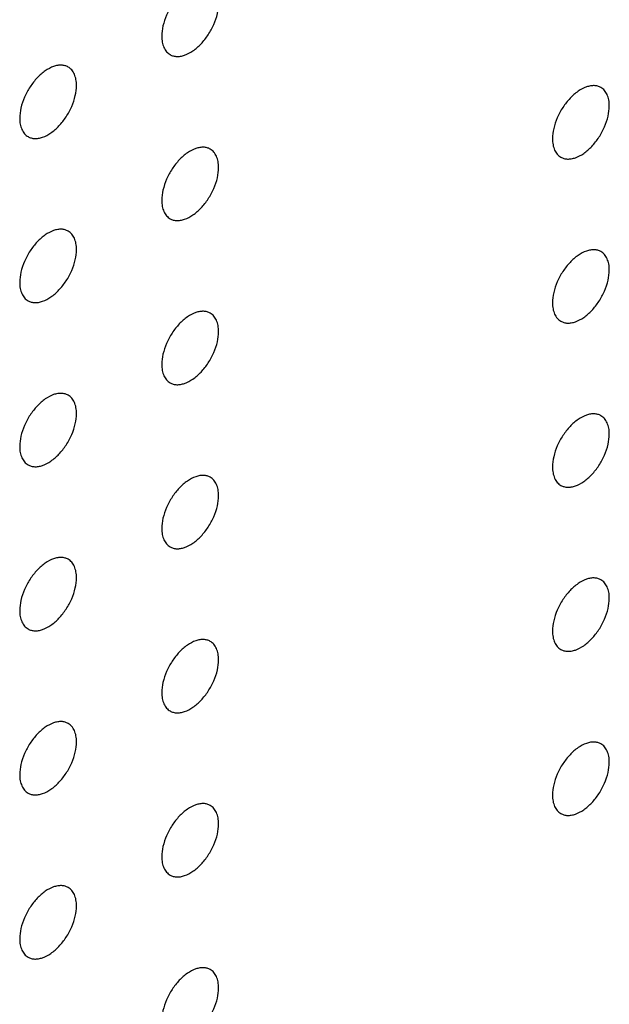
# Model space of a CAD drawing. Header units: inches. Extents: x 0 to 34, y 0 to 22.
# Tile 67 of 176: x 27.279 to 27.573, y 6.961 to 7.451. Entities that reach past the tile are written whole.
import ezdxf

# ---------------------------------------------------------------- set-up
doc = ezdxf.new("R2010")
doc.units = ezdxf.units.IN
doc.header["$LTSCALE"] = 1.87
doc.header["$MEASUREMENT"] = 0
doc.layers.add('02___PRT_ALL_AXES', color=7, linetype='CONTINUOUS')

msp = doc.modelspace()

# ---------------------------------------------------------------- linework, layer by layer
at = {"layer": '02___PRT_ALL_AXES', "color": 7, "linetype": 'CONTINUOUS'}
for points, knots in [([(27.37412, 7.46849), (27.37363, 7.46877), (27.37255, 7.46922), (27.37075, 7.46949), (27.36883, 7.46934), (27.36603, 7.4686), (27.36245, 7.46664), (27.35849, 7.46314), (27.355, 7.45867), (27.35224, 7.45358), (27.35047, 7.4483), (27.34998, 7.44471), (27.34998, 7.443)], [0, 0, 0, 0, 0.042842, 0.087441, 0.135298, 0.187275, 0.304489, 0.438213, 0.582466, 0.729664, 0.871609, 1, 1, 1, 1]), ([(27.35412, 7.43385), (27.35462, 7.43356), (27.3557, 7.43311), (27.3575, 7.43285), (27.35942, 7.43299), (27.36222, 7.43374), (27.3658, 7.43569), (27.36975, 7.43919), (27.37325, 7.44366), (27.37601, 7.44875), (27.37778, 7.45403), (27.37827, 7.45763), (27.37827, 7.45933)], [0, 0, 0, 0, 0.042842, 0.087441, 0.135298, 0.187275, 0.304489, 0.438213, 0.582466, 0.729664, 0.871609, 1, 1, 1, 1]), ([(27.34998, 7.443), (27.34998, 7.44199), (27.35014, 7.44007), (27.35092, 7.43742), (27.35222, 7.43526), (27.35346, 7.43423), (27.35412, 7.43385)], [0, 0, 0, 0, 0.288094, 0.548173, 0.782164, 1, 1, 1, 1]), ([(27.30341, 7.42766), (27.30292, 7.42794), (27.30183, 7.4284), (27.30004, 7.42866), (27.29811, 7.42851), (27.29532, 7.42777), (27.29173, 7.42582), (27.28778, 7.42231), (27.28429, 7.41784), (27.28153, 7.41276), (27.27976, 7.40747), (27.27927, 7.40388), (27.27927, 7.40217)], [0, 0, 0, 0, 0.042842, 0.087441, 0.135298, 0.187275, 0.304489, 0.438213, 0.582466, 0.729664, 0.871609, 1, 1, 1, 1]), ([(27.30756, 7.4185), (27.30756, 7.41951), (27.3074, 7.42143), (27.30662, 7.42408), (27.30531, 7.42624), (27.30407, 7.42728), (27.30341, 7.42766)], [0, 0, 0, 0, 0.288094, 0.548173, 0.782164, 1, 1, 1, 1]), ([(27.28341, 7.39302), (27.28391, 7.39274), (27.28499, 7.39228), (27.28679, 7.39202), (27.28871, 7.39217), (27.29151, 7.39291), (27.29509, 7.39486), (27.29904, 7.39837), (27.30254, 7.40284), (27.3053, 7.40792), (27.30707, 7.41321), (27.30756, 7.4168), (27.30756, 7.4185)], [0, 0, 0, 0, 0.042842, 0.087441, 0.135298, 0.187275, 0.304489, 0.438213, 0.582466, 0.729664, 0.871609, 1, 1, 1, 1]), ([(27.56858, 7.41747), (27.56809, 7.41775), (27.567, 7.4182), (27.56521, 7.41847), (27.56328, 7.41832), (27.56048, 7.41758), (27.5569, 7.41562), (27.55295, 7.41212), (27.54945, 7.40765), (27.54669, 7.40256), (27.54492, 7.39728), (27.54444, 7.39369), (27.54444, 7.39198)], [0, 0, 0, 0, 0.042842, 0.087441, 0.135298, 0.187275, 0.304489, 0.438213, 0.582466, 0.729664, 0.871609, 1, 1, 1, 1]), ([(27.57272, 7.40831), (27.57272, 7.40932), (27.57256, 7.41124), (27.57178, 7.41389), (27.57048, 7.41605), (27.56924, 7.41709), (27.56858, 7.41747)], [0, 0, 0, 0, 0.288094, 0.548173, 0.782164, 1, 1, 1, 1]), ([(27.54858, 7.38283), (27.54907, 7.38254), (27.55016, 7.38209), (27.55195, 7.38183), (27.55388, 7.38197), (27.55668, 7.38272), (27.56026, 7.38467), (27.56421, 7.38817), (27.5677, 7.39265), (27.57046, 7.39773), (27.57223, 7.40301), (27.57272, 7.40661), (27.57272, 7.40831)], [0, 0, 0, 0, 0.042842, 0.087441, 0.135298, 0.187275, 0.304489, 0.438213, 0.582466, 0.729664, 0.871609, 1, 1, 1, 1]), ([(27.27927, 7.40217), (27.27927, 7.40117), (27.27943, 7.39924), (27.28021, 7.3966), (27.28151, 7.39444), (27.28275, 7.3934), (27.28341, 7.39302)], [0, 0, 0, 0, 0.288094, 0.548173, 0.782164, 1, 1, 1, 1]), ([(27.37412, 7.38684), (27.37363, 7.38712), (27.37255, 7.38758), (27.37075, 7.38784), (27.36883, 7.38769), (27.36603, 7.38695), (27.36245, 7.385), (27.35849, 7.38149), (27.355, 7.37702), (27.35224, 7.37194), (27.35047, 7.36665), (27.34998, 7.36306), (27.34998, 7.36135)], [0, 0, 0, 0, 0.042842, 0.087441, 0.135298, 0.187275, 0.304489, 0.438213, 0.582466, 0.729664, 0.871609, 1, 1, 1, 1]), ([(27.54444, 7.39198), (27.54444, 7.39098), (27.5446, 7.38905), (27.54537, 7.38641), (27.54668, 7.38425), (27.54792, 7.38321), (27.54858, 7.38283)], [0, 0, 0, 0, 0.288094, 0.548173, 0.782164, 1, 1, 1, 1]), ([(27.37827, 7.37768), (27.37827, 7.37869), (27.37811, 7.38062), (27.37733, 7.38326), (27.37602, 7.38542), (27.37478, 7.38646), (27.37412, 7.38684)], [0, 0, 0, 0, 0.288094, 0.548173, 0.782164, 1, 1, 1, 1]), ([(27.35412, 7.3522), (27.35462, 7.35192), (27.3557, 7.35146), (27.3575, 7.3512), (27.35942, 7.35135), (27.36222, 7.35209), (27.3658, 7.35404), (27.36975, 7.35755), (27.37325, 7.36202), (27.37601, 7.3671), (27.37778, 7.37239), (27.37827, 7.37598), (27.37827, 7.37768)], [0, 0, 0, 0, 0.042842, 0.087441, 0.135298, 0.187275, 0.304489, 0.438213, 0.582466, 0.729664, 0.871609, 1, 1, 1, 1]), ([(27.34998, 7.36135), (27.34998, 7.36035), (27.35014, 7.35842), (27.35092, 7.35578), (27.35222, 7.35362), (27.35346, 7.35258), (27.35412, 7.3522)], [0, 0, 0, 0, 0.288094, 0.548173, 0.782164, 1, 1, 1, 1]), ([(27.30341, 7.34601), (27.30292, 7.3463), (27.30183, 7.34675), (27.30004, 7.34701), (27.29811, 7.34687), (27.29532, 7.34612), (27.29173, 7.34417), (27.28778, 7.34067), (27.28429, 7.33619), (27.28153, 7.33111), (27.27976, 7.32583), (27.27927, 7.32223), (27.27927, 7.32053)], [0, 0, 0, 0, 0.042842, 0.087441, 0.135298, 0.187275, 0.304489, 0.438213, 0.582466, 0.729664, 0.871609, 1, 1, 1, 1]), ([(27.30756, 7.33686), (27.30756, 7.33786), (27.3074, 7.33979), (27.30662, 7.34243), (27.30531, 7.34459), (27.30407, 7.34563), (27.30341, 7.34601)], [0, 0, 0, 0, 0.288094, 0.548173, 0.782164, 1, 1, 1, 1]), ([(27.28341, 7.31137), (27.28391, 7.31109), (27.28499, 7.31064), (27.28679, 7.31037), (27.28871, 7.31052), (27.29151, 7.31126), (27.29509, 7.31322), (27.29904, 7.31672), (27.30254, 7.32119), (27.3053, 7.32628), (27.30707, 7.33156), (27.30756, 7.33515), (27.30756, 7.33686)], [0, 0, 0, 0, 0.042842, 0.087441, 0.135298, 0.187275, 0.304489, 0.438213, 0.582466, 0.729664, 0.871609, 1, 1, 1, 1]), ([(27.56858, 7.33582), (27.56809, 7.3361), (27.567, 7.33656), (27.56521, 7.33682), (27.56328, 7.33667), (27.56048, 7.33593), (27.5569, 7.33398), (27.55295, 7.33047), (27.54945, 7.326), (27.54669, 7.32092), (27.54492, 7.31563), (27.54444, 7.31204), (27.54444, 7.31034)], [0, 0, 0, 0, 0.042842, 0.087441, 0.135298, 0.187275, 0.304489, 0.438213, 0.582466, 0.729664, 0.871609, 1, 1, 1, 1]), ([(27.57272, 7.32667), (27.57272, 7.32767), (27.57256, 7.3296), (27.57178, 7.33224), (27.57048, 7.3344), (27.56924, 7.33544), (27.56858, 7.33582)], [0, 0, 0, 0, 0.288094, 0.548173, 0.782164, 1, 1, 1, 1]), ([(27.54858, 7.30118), (27.54907, 7.3009), (27.55016, 7.30044), (27.55195, 7.30018), (27.55388, 7.30033), (27.55668, 7.30107), (27.56026, 7.30302), (27.56421, 7.30653), (27.5677, 7.311), (27.57046, 7.31608), (27.57223, 7.32137), (27.57272, 7.32496), (27.57272, 7.32667)], [0, 0, 0, 0, 0.042842, 0.087441, 0.135298, 0.187275, 0.304489, 0.438213, 0.582466, 0.729664, 0.871609, 1, 1, 1, 1]), ([(27.27927, 7.32053), (27.27927, 7.31952), (27.27943, 7.3176), (27.28021, 7.31495), (27.28151, 7.31279), (27.28275, 7.31175), (27.28341, 7.31137)], [0, 0, 0, 0, 0.288094, 0.548173, 0.782164, 1, 1, 1, 1]), ([(27.54444, 7.31034), (27.54444, 7.30933), (27.5446, 7.30741), (27.54537, 7.30476), (27.54668, 7.3026), (27.54792, 7.30156), (27.54858, 7.30118)], [0, 0, 0, 0, 0.288094, 0.548173, 0.782164, 1, 1, 1, 1]), ([(27.37412, 7.30519), (27.37363, 7.30548), (27.37255, 7.30593), (27.37075, 7.30619), (27.36883, 7.30605), (27.36603, 7.3053), (27.36245, 7.30335), (27.35849, 7.29985), (27.355, 7.29537), (27.35224, 7.29029), (27.35047, 7.28501), (27.34998, 7.28141), (27.34998, 7.27971)], [0, 0, 0, 0, 0.042842, 0.087441, 0.135298, 0.187275, 0.304489, 0.438213, 0.582466, 0.729664, 0.871609, 1, 1, 1, 1]), ([(27.37827, 7.29604), (27.37827, 7.29705), (27.37811, 7.29897), (27.37733, 7.30161), (27.37602, 7.30377), (27.37478, 7.30481), (27.37412, 7.30519)], [0, 0, 0, 0, 0.288094, 0.548173, 0.782164, 1, 1, 1, 1]), ([(27.35412, 7.27055), (27.35462, 7.27027), (27.3557, 7.26982), (27.3575, 7.26955), (27.35942, 7.2697), (27.36222, 7.27044), (27.3658, 7.2724), (27.36975, 7.2759), (27.37325, 7.28037), (27.37601, 7.28546), (27.37778, 7.29074), (27.37827, 7.29433), (27.37827, 7.29604)], [0, 0, 0, 0, 0.042842, 0.087441, 0.135298, 0.187275, 0.304489, 0.438213, 0.582466, 0.729664, 0.871609, 1, 1, 1, 1]), ([(27.34998, 7.27971), (27.34998, 7.2787), (27.35014, 7.27678), (27.35092, 7.27413), (27.35222, 7.27197), (27.35346, 7.27093), (27.35412, 7.27055)], [0, 0, 0, 0, 0.288094, 0.548173, 0.782164, 1, 1, 1, 1]), ([(27.30341, 7.26436), (27.30292, 7.26465), (27.30183, 7.2651), (27.30004, 7.26536), (27.29811, 7.26522), (27.29532, 7.26448), (27.29173, 7.26252), (27.28778, 7.25902), (27.28429, 7.25455), (27.28153, 7.24946), (27.27976, 7.24418), (27.27927, 7.24058), (27.27927, 7.23888)], [0, 0, 0, 0, 0.042842, 0.087441, 0.135298, 0.187275, 0.304489, 0.438213, 0.582466, 0.729664, 0.871609, 1, 1, 1, 1]), ([(27.30756, 7.25521), (27.30756, 7.25622), (27.3074, 7.25814), (27.30662, 7.26079), (27.30531, 7.26295), (27.30407, 7.26398), (27.30341, 7.26436)], [0, 0, 0, 0, 0.288094, 0.548173, 0.782164, 1, 1, 1, 1]), ([(27.28341, 7.22973), (27.28391, 7.22944), (27.28499, 7.22899), (27.28679, 7.22873), (27.28871, 7.22887), (27.29151, 7.22961), (27.29509, 7.23157), (27.29904, 7.23507), (27.30254, 7.23954), (27.3053, 7.24463), (27.30707, 7.24991), (27.30756, 7.25351), (27.30756, 7.25521)], [0, 0, 0, 0, 0.042842, 0.087441, 0.135298, 0.187275, 0.304489, 0.438213, 0.582466, 0.729664, 0.871609, 1, 1, 1, 1]), ([(27.56858, 7.25417), (27.56809, 7.25446), (27.567, 7.25491), (27.56521, 7.25517), (27.56328, 7.25503), (27.56048, 7.25428), (27.5569, 7.25233), (27.55295, 7.24883), (27.54945, 7.24436), (27.54669, 7.23927), (27.54492, 7.23399), (27.54444, 7.23039), (27.54444, 7.22869)], [0, 0, 0, 0, 0.042842, 0.087441, 0.135298, 0.187275, 0.304489, 0.438213, 0.582466, 0.729664, 0.871609, 1, 1, 1, 1]), ([(27.57272, 7.24502), (27.57272, 7.24603), (27.57256, 7.24795), (27.57178, 7.2506), (27.57048, 7.25276), (27.56924, 7.25379), (27.56858, 7.25417)], [0, 0, 0, 0, 0.288094, 0.548173, 0.782164, 1, 1, 1, 1]), ([(27.54858, 7.21953), (27.54907, 7.21925), (27.55016, 7.2188), (27.55195, 7.21853), (27.55388, 7.21868), (27.55668, 7.21942), (27.56026, 7.22138), (27.56421, 7.22488), (27.5677, 7.22935), (27.57046, 7.23444), (27.57223, 7.23972), (27.57272, 7.24331), (27.57272, 7.24502)], [0, 0, 0, 0, 0.042842, 0.087441, 0.135298, 0.187275, 0.304489, 0.438213, 0.582466, 0.729664, 0.871609, 1, 1, 1, 1]), ([(27.27927, 7.23888), (27.27927, 7.23787), (27.27943, 7.23595), (27.28021, 7.2333), (27.28151, 7.23114), (27.28275, 7.23011), (27.28341, 7.22973)], [0, 0, 0, 0, 0.288094, 0.548173, 0.782164, 1, 1, 1, 1]), ([(27.54444, 7.22869), (27.54444, 7.22768), (27.5446, 7.22576), (27.54537, 7.22311), (27.54668, 7.22095), (27.54792, 7.21992), (27.54858, 7.21953)], [0, 0, 0, 0, 0.288094, 0.548173, 0.782164, 1, 1, 1, 1]), ([(27.37412, 7.22354), (27.37363, 7.22383), (27.37255, 7.22428), (27.37075, 7.22455), (27.36883, 7.2244), (27.36603, 7.22366), (27.36245, 7.2217), (27.35849, 7.2182), (27.355, 7.21373), (27.35224, 7.20864), (27.35047, 7.20336), (27.34998, 7.19977), (27.34998, 7.19806)], [0, 0, 0, 0, 0.042842, 0.087441, 0.135298, 0.187275, 0.304489, 0.438213, 0.582466, 0.729664, 0.871609, 1, 1, 1, 1]), ([(27.37827, 7.21439), (27.37827, 7.2154), (27.37811, 7.21732), (27.37733, 7.21997), (27.37602, 7.22213), (27.37478, 7.22316), (27.37412, 7.22354)], [0, 0, 0, 0, 0.288094, 0.548173, 0.782164, 1, 1, 1, 1]), ([(27.35412, 7.18891), (27.35462, 7.18862), (27.3557, 7.18817), (27.3575, 7.18791), (27.35942, 7.18805), (27.36222, 7.18879), (27.3658, 7.19075), (27.36975, 7.19425), (27.37325, 7.19872), (27.37601, 7.20381), (27.37778, 7.20909), (27.37827, 7.21269), (27.37827, 7.21439)], [0, 0, 0, 0, 0.042842, 0.087441, 0.135298, 0.187275, 0.304489, 0.438213, 0.582466, 0.729664, 0.871609, 1, 1, 1, 1]), ([(27.34998, 7.19806), (27.34998, 7.19705), (27.35014, 7.19513), (27.35092, 7.19248), (27.35222, 7.19032), (27.35346, 7.18929), (27.35412, 7.18891)], [0, 0, 0, 0, 0.288094, 0.548173, 0.782164, 1, 1, 1, 1]), ([(27.30341, 7.18272), (27.30292, 7.183), (27.30183, 7.18345), (27.30004, 7.18372), (27.29811, 7.18357), (27.29532, 7.18283), (27.29173, 7.18087), (27.28778, 7.17737), (27.28429, 7.1729), (27.28153, 7.16781), (27.27976, 7.16253), (27.27927, 7.15894), (27.27927, 7.15723)], [0, 0, 0, 0, 0.042842, 0.087441, 0.135298, 0.187275, 0.304489, 0.438213, 0.582466, 0.729664, 0.871609, 1, 1, 1, 1]), ([(27.30756, 7.17356), (27.30756, 7.17457), (27.3074, 7.17649), (27.30662, 7.17914), (27.30531, 7.1813), (27.30407, 7.18234), (27.30341, 7.18272)], [0, 0, 0, 0, 0.288094, 0.548173, 0.782164, 1, 1, 1, 1]), ([(27.28341, 7.14808), (27.28391, 7.14779), (27.28499, 7.14734), (27.28679, 7.14708), (27.28871, 7.14722), (27.29151, 7.14797), (27.29509, 7.14992), (27.29904, 7.15342), (27.30254, 7.1579), (27.3053, 7.16298), (27.30707, 7.16826), (27.30756, 7.17186), (27.30756, 7.17356)], [0, 0, 0, 0, 0.042842, 0.087441, 0.135298, 0.187275, 0.304489, 0.438213, 0.582466, 0.729664, 0.871609, 1, 1, 1, 1]), ([(27.56858, 7.17253), (27.56809, 7.17281), (27.567, 7.17326), (27.56521, 7.17353), (27.56328, 7.17338), (27.56048, 7.17264), (27.5569, 7.17068), (27.55295, 7.16718), (27.54945, 7.16271), (27.54669, 7.15762), (27.54492, 7.15234), (27.54444, 7.14875), (27.54444, 7.14704)], [0, 0, 0, 0, 0.042842, 0.087441, 0.135298, 0.187275, 0.304489, 0.438213, 0.582466, 0.729664, 0.871609, 1, 1, 1, 1]), ([(27.57272, 7.16337), (27.57272, 7.16438), (27.57256, 7.1663), (27.57178, 7.16895), (27.57048, 7.17111), (27.56924, 7.17215), (27.56858, 7.17253)], [0, 0, 0, 0, 0.288094, 0.548173, 0.782164, 1, 1, 1, 1]), ([(27.54858, 7.13789), (27.54907, 7.1376), (27.55016, 7.13715), (27.55195, 7.13689), (27.55388, 7.13703), (27.55668, 7.13778), (27.56026, 7.13973), (27.56421, 7.14323), (27.5677, 7.1477), (27.57046, 7.15279), (27.57223, 7.15807), (27.57272, 7.16167), (27.57272, 7.16337)], [0, 0, 0, 0, 0.042842, 0.087441, 0.135298, 0.187275, 0.304489, 0.438213, 0.582466, 0.729664, 0.871609, 1, 1, 1, 1]), ([(27.27927, 7.15723), (27.27927, 7.15623), (27.27943, 7.1543), (27.28021, 7.15166), (27.28151, 7.1495), (27.28275, 7.14846), (27.28341, 7.14808)], [0, 0, 0, 0, 0.288094, 0.548173, 0.782164, 1, 1, 1, 1]), ([(27.37412, 7.1419), (27.37363, 7.14218), (27.37255, 7.14263), (27.37075, 7.1429), (27.36883, 7.14275), (27.36603, 7.14201), (27.36245, 7.14005), (27.35849, 7.13655), (27.355, 7.13208), (27.35224, 7.12699), (27.35047, 7.12171), (27.34998, 7.11812), (27.34998, 7.11641)], [0, 0, 0, 0, 0.042842, 0.087441, 0.135298, 0.187275, 0.304489, 0.438213, 0.582466, 0.729664, 0.871609, 1, 1, 1, 1]), ([(27.54444, 7.14704), (27.54444, 7.14603), (27.5446, 7.14411), (27.54537, 7.14146), (27.54668, 7.1393), (27.54792, 7.13827), (27.54858, 7.13789)], [0, 0, 0, 0, 0.288094, 0.548173, 0.782164, 1, 1, 1, 1]), ([(27.37827, 7.13274), (27.37827, 7.13375), (27.37811, 7.13567), (27.37733, 7.13832), (27.37602, 7.14048), (27.37478, 7.14152), (27.37412, 7.1419)], [0, 0, 0, 0, 0.288094, 0.548173, 0.782164, 1, 1, 1, 1]), ([(27.35412, 7.10726), (27.35462, 7.10697), (27.3557, 7.10652), (27.3575, 7.10626), (27.35942, 7.10641), (27.36222, 7.10715), (27.3658, 7.1091), (27.36975, 7.11261), (27.37325, 7.11708), (27.37601, 7.12216), (27.37778, 7.12745), (27.37827, 7.13104), (27.37827, 7.13274)], [0, 0, 0, 0, 0.042842, 0.087441, 0.135298, 0.187275, 0.304489, 0.438213, 0.582466, 0.729664, 0.871609, 1, 1, 1, 1]), ([(27.34998, 7.11641), (27.34998, 7.11541), (27.35014, 7.11348), (27.35092, 7.11084), (27.35222, 7.10868), (27.35346, 7.10764), (27.35412, 7.10726)], [0, 0, 0, 0, 0.288094, 0.548173, 0.782164, 1, 1, 1, 1]), ([(27.30341, 7.10107), (27.30292, 7.10135), (27.30183, 7.10181), (27.30004, 7.10207), (27.29811, 7.10192), (27.29532, 7.10118), (27.29173, 7.09923), (27.28778, 7.09572), (27.28429, 7.09125), (27.28153, 7.08617), (27.27976, 7.08088), (27.27927, 7.07729), (27.27927, 7.07559)], [0, 0, 0, 0, 0.042842, 0.087441, 0.135298, 0.187275, 0.304489, 0.438213, 0.582466, 0.729664, 0.871609, 1, 1, 1, 1]), ([(27.30756, 7.09192), (27.30756, 7.09292), (27.3074, 7.09485), (27.30662, 7.09749), (27.30531, 7.09965), (27.30407, 7.10069), (27.30341, 7.10107)], [0, 0, 0, 0, 0.288094, 0.548173, 0.782164, 1, 1, 1, 1]), ([(27.28341, 7.06643), (27.28391, 7.06615), (27.28499, 7.06569), (27.28679, 7.06543), (27.28871, 7.06558), (27.29151, 7.06632), (27.29509, 7.06827), (27.29904, 7.07178), (27.30254, 7.07625), (27.3053, 7.08133), (27.30707, 7.08662), (27.30756, 7.09021), (27.30756, 7.09192)], [0, 0, 0, 0, 0.042842, 0.087441, 0.135298, 0.187275, 0.304489, 0.438213, 0.582466, 0.729664, 0.871609, 1, 1, 1, 1]), ([(27.56858, 7.09088), (27.56809, 7.09116), (27.567, 7.09162), (27.56521, 7.09188), (27.56328, 7.09173), (27.56048, 7.09099), (27.5569, 7.08904), (27.55295, 7.08553), (27.54945, 7.08106), (27.54669, 7.07598), (27.54492, 7.07069), (27.54444, 7.0671), (27.54444, 7.06539)], [0, 0, 0, 0, 0.042842, 0.087441, 0.135298, 0.187275, 0.304489, 0.438213, 0.582466, 0.729664, 0.871609, 1, 1, 1, 1]), ([(27.57272, 7.08173), (27.57272, 7.08273), (27.57256, 7.08466), (27.57178, 7.0873), (27.57048, 7.08946), (27.56924, 7.0905), (27.56858, 7.09088)], [0, 0, 0, 0, 0.288094, 0.548173, 0.782164, 1, 1, 1, 1]), ([(27.54858, 7.05624), (27.54907, 7.05596), (27.55016, 7.0555), (27.55195, 7.05524), (27.55388, 7.05539), (27.55668, 7.05613), (27.56026, 7.05808), (27.56421, 7.06159), (27.5677, 7.06606), (27.57046, 7.07114), (27.57223, 7.07643), (27.57272, 7.08002), (27.57272, 7.08173)], [0, 0, 0, 0, 0.042842, 0.087441, 0.135298, 0.187275, 0.304489, 0.438213, 0.582466, 0.729664, 0.871609, 1, 1, 1, 1]), ([(27.27927, 7.07559), (27.27927, 7.07458), (27.27943, 7.07266), (27.28021, 7.07001), (27.28151, 7.06785), (27.28275, 7.06681), (27.28341, 7.06643)], [0, 0, 0, 0, 0.288094, 0.548173, 0.782164, 1, 1, 1, 1]), ([(27.54444, 7.06539), (27.54444, 7.06439), (27.5446, 7.06246), (27.54537, 7.05982), (27.54668, 7.05766), (27.54792, 7.05662), (27.54858, 7.05624)], [0, 0, 0, 0, 0.288094, 0.548173, 0.782164, 1, 1, 1, 1]), ([(27.37412, 7.06025), (27.37363, 7.06054), (27.37255, 7.06099), (27.37075, 7.06125), (27.36883, 7.0611), (27.36603, 7.06036), (27.36245, 7.05841), (27.35849, 7.0549), (27.355, 7.05043), (27.35224, 7.04535), (27.35047, 7.04006), (27.34998, 7.03647), (27.34998, 7.03477)], [0, 0, 0, 0, 0.042842, 0.087441, 0.135298, 0.187275, 0.304489, 0.438213, 0.582466, 0.729664, 0.871609, 1, 1, 1, 1]), ([(27.37827, 7.0511), (27.37827, 7.0521), (27.37811, 7.05403), (27.37733, 7.05667), (27.37602, 7.05883), (27.37478, 7.05987), (27.37412, 7.06025)], [0, 0, 0, 0, 0.288094, 0.548173, 0.782164, 1, 1, 1, 1]), ([(27.35412, 7.02561), (27.35462, 7.02533), (27.3557, 7.02488), (27.3575, 7.02461), (27.35942, 7.02476), (27.36222, 7.0255), (27.3658, 7.02746), (27.36975, 7.03096), (27.37325, 7.03543), (27.37601, 7.04052), (27.37778, 7.0458), (27.37827, 7.04939), (27.37827, 7.0511)], [0, 0, 0, 0, 0.042842, 0.087441, 0.135298, 0.187275, 0.304489, 0.438213, 0.582466, 0.729664, 0.871609, 1, 1, 1, 1]), ([(27.34998, 7.03477), (27.34998, 7.03376), (27.35014, 7.03184), (27.35092, 7.02919), (27.35222, 7.02703), (27.35346, 7.02599), (27.35412, 7.02561)], [0, 0, 0, 0, 0.288094, 0.548173, 0.782164, 1, 1, 1, 1]), ([(27.30341, 7.01942), (27.30292, 7.01971), (27.30183, 7.02016), (27.30004, 7.02042), (27.29811, 7.02028), (27.29532, 7.01953), (27.29173, 7.01758), (27.28778, 7.01408), (27.28429, 7.00961), (27.28153, 7.00452), (27.27976, 6.99924), (27.27927, 6.99564), (27.27927, 6.99394)], [0, 0, 0, 0, 0.042842, 0.087441, 0.135298, 0.187275, 0.304489, 0.438213, 0.582466, 0.729664, 0.871609, 1, 1, 1, 1]), ([(27.30756, 7.01027), (27.30756, 7.01128), (27.3074, 7.0132), (27.30662, 7.01585), (27.30531, 7.01801), (27.30407, 7.01904), (27.30341, 7.01942)], [0, 0, 0, 0, 0.288094, 0.548173, 0.782164, 1, 1, 1, 1]), ([(27.28341, 6.98478), (27.28391, 6.9845), (27.28499, 6.98405), (27.28679, 6.98378), (27.28871, 6.98393), (27.29151, 6.98467), (27.29509, 6.98663), (27.29904, 6.99013), (27.30254, 6.9946), (27.3053, 6.99969), (27.30707, 7.00497), (27.30756, 7.00856), (27.30756, 7.01027)], [0, 0, 0, 0, 0.042842, 0.087441, 0.135298, 0.187275, 0.304489, 0.438213, 0.582466, 0.729664, 0.871609, 1, 1, 1, 1]), ([(27.27927, 6.99394), (27.27927, 6.99293), (27.27943, 6.99101), (27.28021, 6.98836), (27.28151, 6.9862), (27.28275, 6.98517), (27.28341, 6.98478)], [0, 0, 0, 0, 0.288094, 0.548173, 0.782164, 1, 1, 1, 1]), ([(27.37412, 6.9786), (27.37363, 6.97889), (27.37255, 6.97934), (27.37075, 6.9796), (27.36883, 6.97946), (27.36603, 6.97872), (27.36245, 6.97676), (27.35849, 6.97326), (27.355, 6.96879), (27.35224, 6.9637), (27.35047, 6.95842), (27.34998, 6.95482), (27.34998, 6.95312)], [0, 0, 0, 0, 0.042842, 0.087441, 0.135298, 0.187275, 0.304489, 0.438213, 0.582466, 0.729664, 0.871609, 1, 1, 1, 1]), ([(27.37827, 6.96945), (27.37827, 6.97046), (27.37811, 6.97238), (27.37733, 6.97503), (27.37602, 6.97719), (27.37478, 6.97822), (27.37412, 6.9786)], [0, 0, 0, 0, 0.288094, 0.548173, 0.782164, 1, 1, 1, 1]), ([(27.35412, 6.94396), (27.35462, 6.94368), (27.3557, 6.94323), (27.3575, 6.94296), (27.35942, 6.94311), (27.36222, 6.94385), (27.3658, 6.94581), (27.36975, 6.94931), (27.37325, 6.95378), (27.37601, 6.95887), (27.37778, 6.96415), (27.37827, 6.96774), (27.37827, 6.96945)], [0, 0, 0, 0, 0.042842, 0.087441, 0.135298, 0.187275, 0.304489, 0.438213, 0.582466, 0.729664, 0.871609, 1, 1, 1, 1])]:
    msp.add_open_spline(points, degree=3, knots=knots, dxfattribs=at)

doc.saveas('drawing.dxf')
